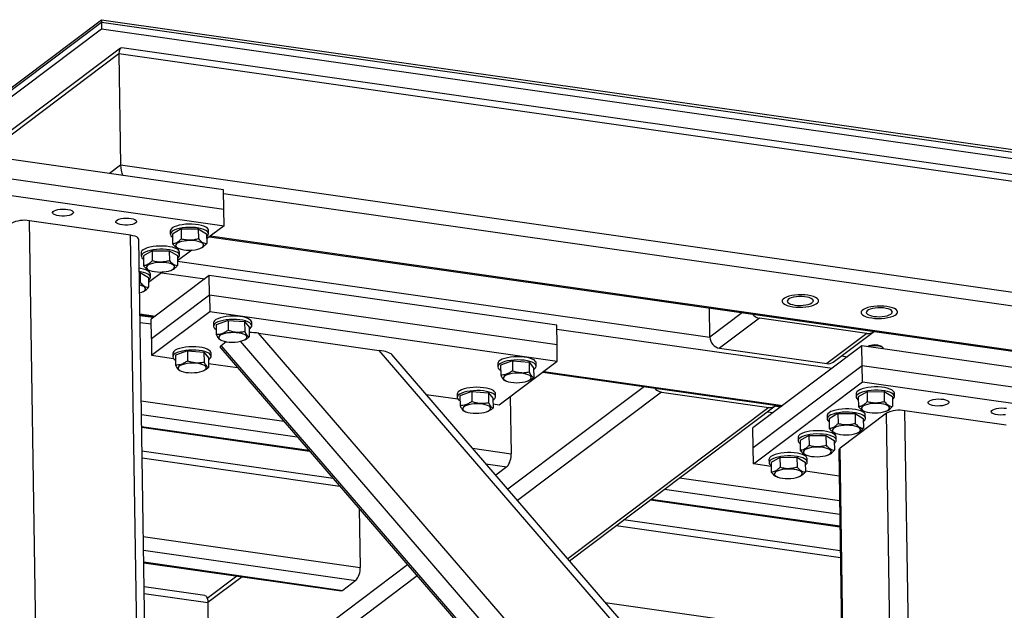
# Model space of a CAD drawing. Header units: millimetres. Extents: x 5 to 589, y 5 to 415.
# Tile 21 of 71: x 209 to 240, y 342 to 361. Entities that reach past the tile are written whole.
import ezdxf

# ---------------------------------------------------------------- set-up
doc = ezdxf.new("R2010")
doc.units = ezdxf.units.MM
doc.layers.add('TRAIT-FORT', color=4, linetype='Continuous', lineweight=25)

msp = doc.modelspace()

# ---------------------------------------------------------------- linework, layer by layer
at = {"layer": 'TRAIT-FORT', "color": 4, "linetype": 'Continuous', "lineweight": 25}
for p, q in [((170.0654, 329.9345), (211.3584, 360.9976)), ((170.0666, 329.8561), (211.3596, 360.9192)), ((211.3584, 360.9976), (211.3596, 360.9192)), ((211.3584, 360.9976), (294.6399, 349.1317)), ((211.3596, 360.9192), (294.6411, 349.0533)), ((211.3596, 360.9192), (211.3628, 360.7102)), ((211.3596, 360.9192), (290.6032, 349.6286)), ((170.0698, 329.6471), (211.3628, 360.7102)), ((211.3628, 360.7102), (290.6064, 349.4196)), ((211.9131, 359.9038), (171.5481, 329.5388)), ((211.9668, 360.0904), (171.6993, 329.7987)), ((211.9131, 359.9038), (211.9676, 356.3508)), ((297.2141, 347.7502), (211.9131, 359.9038)), ((297.1219, 347.9755), (212.0118, 360.1019)), ((215.2532, 355.5698), (207.6821, 356.6485)), ((211.9676, 356.3508), (211.618, 356.0878)), ((296.3611, 344.3265), (211.9676, 356.3508)), ((215.2628, 354.9428), (207.6918, 356.0215)), ((207.6998, 355.499), (215.2709, 354.4203)), ((215.2628, 354.9428), (215.2532, 355.5698)), ((295.8723, 343.9587), (215.2551, 355.445)), ((215.2709, 354.4203), (215.2628, 354.9428)), ((209.6926, 313.1963), (209.0582, 354.579)), ((212.2885, 354.1187), (209.0582, 354.579)), ((213.5547, 354.257), (213.5563, 354.1525)), ((213.9031, 354.3202), (213.6222, 354.1577)), ((213.6222, 354.1577), (213.627, 353.8445)), ((213.9031, 354.3202), (214.4482, 354.3244)), ((213.9031, 354.3202), (213.9079, 354.007)), ((214.4482, 354.3244), (214.453, 354.0111)), ((214.4482, 354.3244), (214.7125, 354.166)), ((214.7125, 354.166), (214.7173, 353.8528)), ((215.2709, 354.4203), (214.715, 354.0022)), ((214.7784, 354.1713), (214.7768, 354.2758)), ((212.923, 312.736), (212.2885, 354.1187)), ((213.1818, 312.6032), (212.5473, 353.9859)), ((214.8094, 354.0732), (294.2681, 342.752)), ((294.2948, 342.7721), (214.8361, 354.0933)), ((212.6268, 353.559), (212.6284, 353.4545)), ((212.9752, 353.6222), (212.6943, 353.4597)), ((212.9752, 353.6222), (213.5203, 353.6263)), ((212.9752, 353.6222), (212.98, 353.3089)), ((213.5203, 353.6263), (213.5251, 353.313)), ((213.5203, 353.6263), (213.7846, 353.468)), ((214.2424, 353.6466), (213.7871, 353.3041)), ((213.8, 353.7054), (213.8243, 353.6956)), ((213.8505, 353.4732), (213.8489, 353.5777)), ((214.5246, 353.7063), (214.5471, 353.7163)), ((212.6943, 353.4597), (212.6991, 353.1464)), ((213.7846, 353.468), (213.7894, 353.1547)), ((213.7873, 353.2894), (230.792, 350.8666)), ((212.5636, 352.928), (212.5924, 352.9283)), ((212.5924, 352.9283), (212.5972, 352.615)), ((212.5924, 352.9283), (212.8566, 352.7699)), ((213.3145, 352.9486), (212.8592, 352.6061)), ((212.8721, 353.0074), (212.8964, 352.9976)), ((213.2818, 352.924), (214.6574, 352.728)), ((213.5966, 353.0083), (213.6191, 353.0182)), ((212.5685, 352.6085), (212.5972, 352.615)), ((212.8566, 352.7699), (212.8614, 352.4567)), ((212.9225, 352.7752), (212.9209, 352.8797)), ((214.7966, 352.8328), (212.9407, 351.4367)), ((214.8062, 352.2057), (214.7966, 352.8328)), ((225.9008, 351.2506), (214.7966, 352.8328)), ((212.6687, 352.3102), (212.6912, 352.3202)), ((214.8062, 352.2057), (212.9503, 350.8097)), ((225.9105, 350.6236), (214.8062, 352.2057)), ((214.8062, 352.2057), (214.8142, 351.6832)), ((212.9583, 350.2871), (214.8142, 351.6832)), ((214.8142, 351.6832), (225.9185, 350.1011)), ((230.792, 350.8666), (230.7777, 351.798)), ((231.8308, 351.648), (230.792, 350.8666)), ((212.5837, 351.6121), (213.0799, 351.5414)), ((212.5841, 351.5881), (213.0532, 351.5213)), ((213.0126, 351.4907), (212.5847, 351.5517)), ((212.5879, 351.3391), (212.943, 351.2885)), ((212.9503, 350.8097), (212.9407, 351.4367)), ((214.9343, 351.3206), (214.9359, 351.2161)), ((215.4007, 351.4018), (215.0189, 351.2645)), ((215.4007, 351.4018), (215.9287, 351.3628)), ((215.4007, 351.4018), (215.4055, 351.0886)), ((215.9287, 351.3628), (215.9335, 351.0496)), ((215.9287, 351.3628), (216.0749, 351.1865)), ((216.1579, 351.2349), (216.1563, 351.3394)), ((232.3756, 351.4697), (231.0997, 350.5099)), ((235.8078, 350.9807), (232.3756, 351.4697)), ((215.0189, 351.2645), (215.0237, 350.9512)), ((216.0749, 351.1865), (216.0797, 350.8732)), ((225.9105, 350.6236), (225.9008, 351.2506)), ((225.9028, 351.1258), (234.6955, 349.873)), ((234.7275, 350.068), (236.0034, 351.0278)), ((212.9503, 350.8097), (212.9583, 350.2871)), ((215.152, 350.7803), (215.2038, 350.7592)), ((215.1801, 350.6037), (215.3387, 350.723)), ((234.9815, 328.4907), (215.7939, 350.7346)), ((215.9041, 350.7699), (215.925, 350.7792)), ((235.2819, 329.0779), (216.3775, 350.9935)), ((216.3775, 350.9935), (220.2321, 350.4443)), ((235.8078, 350.9807), (234.5319, 350.0209)), ((214.1016, 350.4246), (213.7198, 350.2872)), ((214.1016, 350.4246), (214.6296, 350.3856)), ((214.1016, 350.4246), (214.1064, 350.1113)), ((214.6296, 350.3856), (214.6344, 350.0723)), ((214.6296, 350.3856), (214.7758, 350.2092)), ((215.1671, 350.5189), (234.5665, 328.0295)), ((234.6646, 328.0155), (215.1801, 350.6037)), ((235.2207, 333.0682), (220.2321, 350.4443)), ((225.9185, 350.1011), (225.9105, 350.6236)), ((231.0997, 350.5099), (234.5319, 350.0209)), ((235.6467, 350.5885), (232.1669, 347.9709)), ((235.6563, 349.9615), (235.6467, 350.5885)), ((243.2177, 349.5098), (235.6467, 350.5885)), ((236.2599, 350.5745), (236.2733, 350.5651)), ((236.3101, 350.5338), (236.2733, 350.5651)), ((236.3294, 350.4913), (236.3293, 350.5001)), ((212.9583, 350.2871), (213.6567, 350.1876)), ((213.6352, 350.3434), (213.6368, 350.2389)), ((213.7198, 350.2872), (213.7246, 349.974)), ((214.7758, 350.2092), (214.7806, 349.896)), ((214.8588, 350.2576), (214.8572, 350.3621)), ((235.1241, 333.5058), (220.6305, 350.308)), ((224.0626, 348.705), (225.9185, 350.1011)), ((224.486, 350.1074), (224.1042, 349.97)), ((224.486, 350.1074), (225.014, 350.0684)), ((224.486, 350.1074), (224.4908, 349.7941)), ((225.014, 350.0684), (225.0188, 349.7551)), ((225.014, 350.0684), (225.1602, 349.892)), ((234.9933, 350.268), (235.1843, 350.2407)), ((213.8528, 349.803), (213.9047, 349.7819)), ((214.605, 349.7927), (214.6259, 349.8019)), ((214.7786, 350.0278), (215.7046, 349.8959)), ((224.0196, 350.0262), (224.0212, 349.9217)), ((224.1042, 349.97), (224.109, 349.6568)), ((225.1602, 349.892), (225.165, 349.5788)), ((225.2432, 349.9404), (225.2416, 350.0449)), ((225.457, 349.754), (233.0914, 348.6663)), ((225.4837, 349.7741), (233.118, 348.6864)), ((232.1765, 347.3438), (235.6563, 349.9615)), ((235.6643, 349.439), (235.6563, 349.9615)), ((235.6563, 349.9615), (243.2274, 348.8828)), ((224.2373, 349.4858), (224.2891, 349.4647)), ((224.9894, 349.4755), (225.0104, 349.4847)), ((232.1845, 346.8213), (235.6643, 349.439)), ((235.6643, 349.439), (243.2354, 348.3603)), ((223.1869, 349.1301), (222.8051, 348.9928)), ((223.1869, 349.1301), (223.7149, 349.0911)), ((223.1869, 349.1301), (223.1917, 348.8168)), ((228.699, 349.2921), (224.3372, 346.0109)), ((235.8107, 349.1232), (235.5299, 348.9607)), ((235.8107, 349.1232), (236.3559, 349.1273)), ((235.8107, 349.1232), (235.8155, 348.8099)), ((236.3559, 349.1273), (236.3607, 348.8141)), ((236.3559, 349.1273), (236.6202, 348.969)), ((212.6264, 348.831), (217.1831, 348.1818)), ((221.7261, 349.0379), (222.742, 348.8932)), ((222.7205, 349.0489), (222.7221, 348.9444)), ((222.8051, 348.9928), (222.8099, 348.6795)), ((223.7149, 349.0911), (223.7197, 348.7778)), ((223.7149, 349.0911), (223.8611, 348.9148)), ((223.8611, 348.9148), (223.8659, 348.6015)), ((223.9441, 348.9631), (223.9425, 349.0676)), ((224.4149, 348.97), (224.4428, 347.1474)), ((229.2438, 349.1138), (224.6449, 345.6542)), ((229.2438, 349.1138), (232.676, 348.6248)), ((235.4624, 349.06), (235.464, 348.9555)), ((235.5299, 348.9607), (235.5347, 348.6475)), ((236.6202, 348.969), (236.625, 348.6557)), ((236.6861, 348.9742), (236.6845, 349.0787)), ((222.9382, 348.5085), (222.99, 348.4875)), ((223.6903, 348.4982), (223.7112, 348.5075)), ((223.8639, 348.7333), (224.0626, 348.705)), ((232.676, 348.6248), (226.2514, 343.7918)), ((226.3037, 343.7312), (232.8716, 348.6719)), ((233.0507, 348.6357), (232.8596, 348.6629)), ((235.7077, 348.5084), (235.7319, 348.4986)), ((236.4322, 348.5093), (236.4547, 348.5192)), ((237.6572, 307.1363), (237.0227, 348.519)), ((240.2531, 348.0587), (237.0227, 348.519)), ((212.6331, 348.3927), (217.6133, 347.6831)), ((232.6225, 348.4845), (232.8136, 348.4573)), ((234.5344, 348.362), (234.536, 348.2575)), ((234.8828, 348.4251), (234.602, 348.2627)), ((234.602, 348.2627), (234.6068, 347.9494)), ((234.8828, 348.4251), (235.4279, 348.4293)), ((234.8828, 348.4251), (234.8876, 348.1119)), ((236.4333, 348.4369), (234.9487, 347.32)), ((235.4279, 348.4293), (235.4327, 348.116)), ((235.4279, 348.4293), (235.6922, 348.271)), ((235.6922, 348.271), (235.697, 347.9577)), ((235.7581, 348.2762), (235.7565, 348.3807)), ((236.583, 338.6756), (236.4333, 348.4369)), ((212.6388, 348.0183), (217.9807, 347.2572)), ((212.6392, 347.9943), (218.0042, 347.2299)), ((232.1765, 347.3438), (232.1669, 347.9709)), ((233.6065, 347.6639), (233.6081, 347.5594)), ((233.9549, 347.7271), (233.674, 347.5646)), ((233.674, 347.5646), (233.6788, 347.2514)), ((233.9549, 347.7271), (234.5, 347.7312)), ((233.9549, 347.7271), (233.9597, 347.4138)), ((234.5, 347.7312), (234.5048, 347.418)), ((234.5, 347.7312), (234.7643, 347.5729)), ((234.7643, 347.5729), (234.7691, 347.2597)), ((234.7798, 347.8104), (234.804, 347.8005)), ((234.8302, 347.5781), (234.8286, 347.6826)), ((235.5043, 347.8113), (235.5268, 347.8212)), ((223.2047, 347.3238), (224.4428, 347.1474)), ((232.1845, 346.8213), (232.1765, 347.3438)), ((234.9081, 347.2557), (235.0447, 338.3436)), ((235.0858, 338.3746), (234.9487, 347.32)), ((218.7593, 346.3546), (212.651, 347.2249)), ((212.6543, 347.0123), (218.9679, 346.1127)), ((232.6786, 346.9659), (232.6802, 346.8614)), ((233.0269, 347.0291), (232.7461, 346.8666)), ((233.0269, 347.0291), (233.5721, 347.0332)), ((233.0269, 347.0291), (233.0317, 346.7158)), ((233.5721, 347.0332), (233.5769, 346.7199)), ((233.5721, 347.0332), (233.8364, 346.8749)), ((233.8518, 347.1123), (233.8761, 347.1025)), ((233.9023, 346.8801), (233.9007, 346.9846)), ((234.5764, 347.1132), (234.5988, 347.1232)), ((223.6348, 346.8252), (224.3085, 346.7292)), ((224.3085, 346.7292), (223.9501, 346.4597)), ((232.748, 346.7411), (232.1845, 346.8213)), ((232.7461, 346.8666), (232.7509, 346.5533)), ((233.8364, 346.8749), (233.8412, 346.5616)), ((229.8255, 346.3805), (234.9326, 345.6528)), ((232.9239, 346.4143), (232.9481, 346.4044)), ((233.6484, 346.4152), (233.6709, 346.4251)), ((234.9207, 346.4315), (233.8408, 346.5854)), ((229.3367, 346.0128), (234.9393, 345.2145)), ((228.8925, 345.6786), (234.9455, 344.8162)), ((228.9191, 345.6987), (234.9451, 344.8401)), ((219.5888, 345.3929), (219.6176, 343.5176)), ((234.9572, 344.0467), (228.0344, 345.0331)), ((227.7973, 344.8547), (234.9605, 343.8341)), ((212.6927, 344.5042), (219.6176, 343.5176)), ((212.6994, 344.0659), (219.4832, 343.0994)), ((212.7052, 343.6915), (219.0656, 342.7852)), ((212.7055, 343.6675), (219.0138, 342.7687)), ((221.1342, 343.6014), (212.8026, 337.3339)), ((215.6857, 343.2429), (214.736, 342.5285)), ((215.8491, 343.2196), (214.7539, 342.3958)), ((221.4418, 343.2447), (216.7631, 339.7251)), ((214.6617, 342.6211), (212.7173, 342.8981)), ((219.4832, 343.0994), (219.0656, 342.7852)), ((212.7206, 342.6855), (214.7539, 342.3958)), ((214.7539, 342.3958), (214.7923, 339.8877)), ((227.4507, 342.4015), (234.999, 341.326))]:
    msp.add_line(p, q, dxfattribs=at)
at = {"layer": 'TRAIT-FORT', "color": 4, "linetype": 'Continuous', "lineweight": 25, "flags": 128}
for points in [[(210.4307, 354.7986), (210.3866, 354.7739), (210.3262, 354.7535), (210.2533, 354.7386), (210.1726, 354.7302), (210.0891, 354.7288), (210.008, 354.7345), (209.9344, 354.7469), (209.873, 354.7653), (209.8276, 354.7885), (209.801, 354.8151), (209.795, 354.8433), (209.81, 354.8714), (209.8448, 354.8976), (209.8975, 354.9204), (209.9647, 354.9382), (210.0421, 354.9499), (210.1249, 354.9548), (210.2078, 354.9527), (210.2858, 354.9435), (210.3538, 354.928), (210.4077, 354.907), (210.4439, 354.8819), (210.4603, 354.8543), (210.4558, 354.826), (210.4307, 354.7986)], [(212.4497, 354.5109), (212.4055, 354.4862), (212.3451, 354.4658), (212.2723, 354.4509), (212.1916, 354.4425), (212.108, 354.4411), (212.0269, 354.4468), (211.9533, 354.4593), (211.8919, 354.4777), (211.8465, 354.5009), (211.82, 354.5274), (211.814, 354.5556), (211.8289, 354.5837), (211.8638, 354.61), (211.9165, 354.6327), (211.9836, 354.6505), (212.061, 354.6622), (212.1438, 354.6672), (212.2268, 354.665), (212.3047, 354.6558), (212.3728, 354.6403), (212.4266, 354.6193), (212.4629, 354.5943), (212.4793, 354.5667), (212.4748, 354.5383), (212.4497, 354.5109)], [(214.7768, 354.2758), (214.7681, 354.3094), (214.7402, 354.345), (214.6937, 354.378), (214.6303, 354.4075), (214.5519, 354.4324), (214.4612, 354.452), (214.3609, 354.4656), (214.2544, 354.4729), (214.145, 354.4735), (214.0363, 354.4674), (213.9317, 354.4549), (213.8347, 354.4363), (213.7483, 354.4122), (213.6754, 354.3835), (213.6181, 354.351), (213.5785, 354.3158), (213.5578, 354.279), (213.5547, 354.257)], [(214.7784, 354.1679), (214.7698, 354.2049), (214.7418, 354.2405), (214.6953, 354.2735), (214.6319, 354.303), (214.5535, 354.3279), (214.4628, 354.3475), (214.3625, 354.3611), (214.256, 354.3684), (214.1466, 354.369), (214.0379, 354.3629), (213.9333, 354.3504), (213.8363, 354.3318), (213.7499, 354.3077), (213.677, 354.279), (213.6198, 354.2465), (213.5801, 354.2113), (213.5594, 354.1745), (213.5582, 354.1373), (213.5766, 354.1009), (213.614, 354.0664), (213.6237, 354.0598)], [(212.5473, 353.9859), (212.5418, 354.0089), (212.5197, 354.0372), (212.4816, 354.0632), (212.4289, 354.0861), (212.3637, 354.1048), (212.2885, 354.1187)], [(214.5653, 353.8753), (214.5115, 353.9006), (214.443, 353.9214), (214.3626, 353.9367), (214.2739, 353.9459), (214.1809, 353.9485), (214.0874, 353.9445), (213.9978, 353.934), (213.9157, 353.9174), (213.845, 353.8956), (213.7885, 353.8694), (213.7489, 353.84), (213.7278, 353.8087), (213.7261, 353.7768), (213.744, 353.7458), (213.7806, 353.717), (213.8344, 353.6916), (213.903, 353.6709), (213.9834, 353.6555), (214.072, 353.6464), (214.1651, 353.6438), (214.2585, 353.6478), (214.3482, 353.6583), (214.4302, 353.6749), (214.501, 353.6967), (214.5575, 353.7229), (214.5971, 353.7523), (214.6182, 353.7836), (214.6198, 353.8155), (214.602, 353.8465), (214.5653, 353.8753)], [(213.8489, 353.5777), (213.8402, 353.6113), (213.8122, 353.6469), (213.7658, 353.68), (213.7023, 353.7094), (213.624, 353.7344), (213.5332, 353.754), (213.433, 353.7676), (213.3264, 353.7748), (213.2171, 353.7754), (213.1083, 353.7693), (213.0038, 353.7568), (212.9068, 353.7382), (212.8204, 353.7142), (212.7474, 353.6855), (212.6902, 353.653), (212.6506, 353.6177), (212.6299, 353.5809), (212.6268, 353.559)], [(213.8505, 353.4699), (213.8418, 353.5068), (213.8138, 353.5424), (213.7674, 353.5755), (213.7039, 353.6049), (213.6256, 353.6299), (213.5348, 353.6495), (213.4346, 353.6631), (213.328, 353.6703), (213.2187, 353.6709), (213.1099, 353.6648), (213.0054, 353.6523), (212.9084, 353.6337), (212.822, 353.6097), (212.749, 353.581), (212.6918, 353.5485), (212.6522, 353.5132), (212.6315, 353.4764), (212.6303, 353.4392), (212.6487, 353.4028), (212.6861, 353.3684), (212.6958, 353.3617)], [(213.6374, 353.1772), (213.5836, 353.2026), (213.515, 353.2234), (213.4347, 353.2387), (213.346, 353.2478), (213.2529, 353.2505), (213.1595, 353.2464), (213.0698, 353.2359), (212.9878, 353.2194), (212.917, 353.1975), (212.8606, 353.1713), (212.8209, 353.1419), (212.7998, 353.1106), (212.7982, 353.0788), (212.8161, 353.0478), (212.8527, 353.0189), (212.9065, 352.9936), (212.9751, 352.9728), (213.0554, 352.9575), (213.1441, 352.9483), (213.2372, 352.9457), (213.3306, 352.9498), (213.4203, 352.9603), (213.5023, 352.9768), (213.5731, 352.9987), (213.6295, 353.0249), (213.6692, 353.0542), (213.6903, 353.0856), (213.6919, 353.1174), (213.674, 353.1484), (213.6374, 353.1772)], [(212.9209, 352.8797), (212.9123, 352.9133), (212.8843, 352.9489), (212.8378, 352.9819), (212.7744, 353.0114), (212.6961, 353.0363), (212.6053, 353.0559), (212.5615, 353.0628)], [(212.9225, 352.7718), (212.9139, 352.8088), (212.8859, 352.8444), (212.8394, 352.8774), (212.776, 352.9069), (212.6977, 352.9318), (212.6069, 352.9514), (212.5631, 352.9583)], [(212.5735, 352.2786), (212.5744, 352.2788), (212.6451, 352.3006), (212.7016, 352.3268), (212.7412, 352.3562), (212.7623, 352.3875), (212.764, 352.4194), (212.7461, 352.4504), (212.7095, 352.4792)], [(233.4367, 351.8373), (233.5383, 351.8265), (233.6446, 351.8223), (233.7522, 351.8249), (233.8574, 351.8342), (233.9565, 351.8498), (234.0462, 351.8712), (234.1234, 351.8977), (234.1856, 351.9284), (234.2305, 351.9622), (234.2567, 351.998), (234.2633, 352.0346), (234.25, 352.0707), (234.2174, 352.105), (234.1664, 352.1365), (234.0989, 352.1641), (234.0171, 352.1867), (233.9239, 352.2037), (233.8224, 352.2145), (233.716, 352.2186), (233.6084, 352.216), (233.5033, 352.2068), (233.4042, 352.1912), (233.3145, 352.1698), (233.2372, 352.1433), (233.1751, 352.1126), (233.1301, 352.0788), (233.1039, 352.043), (233.0973, 352.0064), (233.1106, 351.9703), (233.1433, 351.9359), (233.1942, 351.9044), (233.2617, 351.8769), (233.3435, 351.8542), (233.4367, 351.8373)], [(233.9239, 352.2037), (233.8224, 352.2145), (233.716, 352.2186), (233.6084, 352.216), (233.5033, 352.2068), (233.4042, 352.1912), (233.3145, 352.1698), (233.2372, 352.1433), (233.1751, 352.1126), (233.1301, 352.0788), (233.1039, 352.043), (233.0973, 352.0064), (233.1106, 351.9703), (233.1433, 351.9359), (233.1942, 351.9044), (233.2617, 351.8769), (233.3435, 351.8542), (233.4367, 351.8373), (233.5383, 351.8265), (233.6446, 351.8223), (233.7522, 351.8249), (233.8574, 351.8342), (233.9565, 351.8498), (234.0462, 351.8712), (234.1234, 351.8977), (234.1856, 351.9284), (234.2305, 351.9622), (234.2567, 351.998), (234.2633, 352.0346), (234.25, 352.0707), (234.2174, 352.105), (234.1664, 352.1365), (234.0989, 352.1641), (234.0171, 352.1867), (233.9239, 352.2037)], [(233.5063, 351.8896), (233.5918, 351.8811), (233.6814, 351.8791), (233.7709, 351.8837), (233.8562, 351.8946), (233.9333, 351.9115), (233.9985, 351.9335), (234.0489, 351.9595), (234.082, 351.9884), (234.0964, 352.0188), (234.0913, 352.0493), (234.067, 352.0784), (234.0246, 352.1048), (233.9661, 352.1273), (233.8942, 352.1448), (233.8124, 352.1564), (233.7243, 352.1617), (233.6342, 352.1604), (233.5463, 352.1526), (233.4646, 352.1386), (233.3931, 352.119), (233.3349, 352.0949), (233.2929, 352.0673), (233.269, 352.0374), (233.2644, 352.0068), (233.2792, 351.9769), (233.3127, 351.9489), (233.3635, 351.9243), (233.429, 351.9043), (233.5063, 351.8896)], [(235.9604, 351.4777), (236.062, 351.4669), (236.1683, 351.4628), (236.2759, 351.4654), (236.381, 351.4746), (236.4802, 351.4902), (236.5699, 351.5116), (236.6471, 351.5381), (236.7093, 351.5688), (236.7542, 351.6026), (236.7804, 351.6384), (236.787, 351.675), (236.7737, 351.7111), (236.7411, 351.7455), (236.6901, 351.777), (236.6226, 351.8045), (236.5408, 351.8272), (236.4476, 351.8442), (236.3461, 351.8549), (236.2397, 351.8591), (236.1321, 351.8565), (236.027, 351.8472), (235.9279, 351.8316), (235.8382, 351.8102), (235.7609, 351.7837), (235.6988, 351.753), (235.6538, 351.7192), (235.6276, 351.6834), (235.621, 351.6468), (235.6343, 351.6107), (235.667, 351.5764), (235.7179, 351.5449), (235.7854, 351.5173), (235.8672, 351.4947), (235.9604, 351.4777)], [(236.4476, 351.8442), (236.3461, 351.8549), (236.2397, 351.8591), (236.1321, 351.8565), (236.027, 351.8472), (235.9279, 351.8316), (235.8382, 351.8102), (235.7609, 351.7837), (235.6988, 351.753), (235.6538, 351.7192), (235.6276, 351.6834), (235.621, 351.6468), (235.6343, 351.6107), (235.667, 351.5764), (235.7179, 351.5449), (235.7854, 351.5173), (235.8672, 351.4947), (235.9604, 351.4777), (236.062, 351.4669), (236.1683, 351.4628), (236.2759, 351.4654), (236.381, 351.4746), (236.4802, 351.4902), (236.5699, 351.5116), (236.6471, 351.5381), (236.7093, 351.5688), (236.7542, 351.6026), (236.7804, 351.6384), (236.787, 351.675), (236.7737, 351.7111), (236.7411, 351.7455), (236.6901, 351.777), (236.6226, 351.8045), (236.5408, 351.8272), (236.4476, 351.8442)], [(236.03, 351.53), (236.1155, 351.5215), (236.2051, 351.5195), (236.2946, 351.5241), (236.3799, 351.5351), (236.457, 351.552), (236.5222, 351.5739), (236.5726, 351.6), (236.6057, 351.6289), (236.6201, 351.6593), (236.615, 351.6897), (236.5907, 351.7188), (236.5483, 351.7453), (236.4898, 351.7677), (236.4179, 351.7852), (236.3361, 351.7969), (236.248, 351.8022), (236.1579, 351.8009), (236.07, 351.793), (235.9883, 351.779), (235.9167, 351.7595), (235.8586, 351.7353), (235.8166, 351.7077), (235.7927, 351.6779), (235.7881, 351.6473), (235.8029, 351.6173), (235.8364, 351.5894), (235.8872, 351.5648), (235.9527, 351.5447), (236.03, 351.53)], [(216.1563, 351.3394), (216.1524, 351.3618), (216.1303, 351.3979), (216.0893, 351.4318), (216.0309, 351.4625), (215.9569, 351.4889), (215.8696, 351.5102), (215.772, 351.5257), (215.667, 351.5349), (215.5581, 351.5376), (215.4488, 351.5335), (215.3426, 351.523), (215.243, 351.5062), (215.153, 351.4837), (215.0757, 351.4563), (215.0134, 351.4249), (214.9682, 351.3904), (214.9416, 351.354), (214.9343, 351.3206)], [(216.1396, 351.1831), (216.1566, 351.2201), (216.154, 351.2573), (216.1319, 351.2934), (216.0909, 351.3273), (216.0325, 351.358), (215.9585, 351.3844), (215.8712, 351.4057), (215.7736, 351.4212), (215.6686, 351.4304), (215.5597, 351.4331), (215.4504, 351.429), (215.3442, 351.4185), (215.2446, 351.4017), (215.1546, 351.3792), (215.0773, 351.3518), (215.015, 351.3204), (214.9698, 351.2859), (214.9432, 351.2495), (214.936, 351.2122), (214.9485, 351.1755), (214.9801, 351.1403), (215.0212, 351.1126)], [(215.9846, 350.9064), (215.9502, 350.9356), (215.8983, 350.9614), (215.8314, 350.9828), (215.7523, 350.9988), (215.6644, 351.0087), (215.5716, 351.0121), (215.478, 351.0089), (215.3877, 350.9991), (215.3046, 350.9833), (215.2323, 350.962), (215.174, 350.9363), (215.1322, 350.9072), (215.1088, 350.8761), (215.1048, 350.8442), (215.1204, 350.813), (215.1548, 350.7839), (215.2067, 350.7581), (215.2736, 350.7367), (215.3528, 350.7207), (215.4406, 350.7107), (215.5334, 350.7073), (215.627, 350.7106), (215.7173, 350.7203), (215.8005, 350.7362), (215.8728, 350.7574), (215.9311, 350.7832), (215.9728, 350.8122), (215.9962, 350.8434), (216.0002, 350.8753), (215.9846, 350.9064)], [(216.0758, 351.1288), (216.1036, 351.1475), (216.1396, 351.1831)], [(214.8572, 350.3621), (214.8533, 350.3845), (214.8312, 350.4206), (214.7902, 350.4546), (214.7318, 350.4852), (214.6578, 350.5116), (214.5705, 350.5329), (214.4729, 350.5485), (214.3679, 350.5577), (214.259, 350.5603), (214.1497, 350.5563), (214.0435, 350.5457), (213.9439, 350.5289), (213.8539, 350.5065), (213.7766, 350.4791), (213.7143, 350.4476), (213.6691, 350.4131), (213.6425, 350.3767), (213.6352, 350.3434)], [(214.8405, 350.2059), (214.8575, 350.2428), (214.8549, 350.28), (214.8328, 350.3161), (214.7918, 350.3501), (214.7334, 350.3807), (214.6594, 350.4071), (214.5721, 350.4284), (214.4745, 350.444), (214.3695, 350.4532), (214.2606, 350.4558), (214.1513, 350.4518), (214.0451, 350.4412), (213.9455, 350.4244), (213.8555, 350.402), (213.7782, 350.3746), (213.7159, 350.3431), (213.6707, 350.3086), (213.6441, 350.2722), (213.6369, 350.235), (213.6493, 350.1982), (213.681, 350.163), (213.7221, 350.1353)], [(236.3293, 350.5001), (236.3218, 350.5212), (236.2945, 350.5448)], [(214.7767, 350.1515), (214.8045, 350.1703), (214.8405, 350.2059)], [(225.2416, 350.0449), (225.2377, 350.0673), (225.2156, 350.1034), (225.1746, 350.1374), (225.1162, 350.168), (225.0422, 350.1944), (224.9549, 350.2157), (224.8573, 350.2313), (224.7523, 350.2405), (224.6434, 350.2431), (224.5341, 350.2391), (224.4279, 350.2285), (224.3283, 350.2117), (224.2383, 350.1893), (224.161, 350.1619), (224.0987, 350.1304), (224.0536, 350.0959), (224.0269, 350.0595), (224.0196, 350.0262)], [(225.2249, 349.8887), (225.2419, 349.9256), (225.2393, 349.9628), (225.2172, 349.9989), (225.1762, 350.0329), (225.1178, 350.0635), (225.0438, 350.0899), (224.9565, 350.1112), (224.8589, 350.1268), (224.7539, 350.136), (224.645, 350.1386), (224.5357, 350.1346), (224.4295, 350.124), (224.3299, 350.1072), (224.2399, 350.0848), (224.1626, 350.0574), (224.1003, 350.0259), (224.0552, 349.9914), (224.0285, 349.955), (224.0213, 349.9178), (224.0338, 349.881), (224.0654, 349.8458), (224.1065, 349.8181)], [(214.6855, 349.9292), (214.6511, 349.9583), (214.5992, 349.9841), (214.5323, 350.0055), (214.4531, 350.0215), (214.3653, 350.0315), (214.2725, 350.0349), (214.1789, 350.0316), (214.0886, 350.0219), (214.0054, 350.006), (213.9331, 349.9848), (213.8748, 349.959), (213.8331, 349.93), (213.8097, 349.8988), (213.8057, 349.8669), (213.8213, 349.8358), (213.8557, 349.8066), (213.9076, 349.7808), (213.9745, 349.7594), (214.0537, 349.7434), (214.1415, 349.7335), (214.2343, 349.7301), (214.3279, 349.7333), (214.4182, 349.7431), (214.5014, 349.7589), (214.5737, 349.7802), (214.632, 349.8059), (214.6737, 349.835), (214.6971, 349.8661), (214.7011, 349.898), (214.6855, 349.9292)], [(225.1611, 349.8343), (225.1889, 349.8531), (225.2249, 349.8887)], [(225.0699, 349.612), (225.0355, 349.6411), (224.9836, 349.6669), (224.9167, 349.6883), (224.8376, 349.7043), (224.7497, 349.7143), (224.6569, 349.7177), (224.5633, 349.7144), (224.473, 349.7047), (224.3899, 349.6888), (224.3176, 349.6676), (224.2593, 349.6418), (224.2175, 349.6128), (224.1941, 349.5816), (224.1901, 349.5497), (224.2057, 349.5186), (224.2401, 349.4894), (224.292, 349.4636), (224.3589, 349.4422), (224.4381, 349.4262), (224.5259, 349.4163), (224.6187, 349.4129), (224.7123, 349.4161), (224.8026, 349.4259), (224.8858, 349.4417), (224.9581, 349.463), (225.0164, 349.4887), (225.0581, 349.5178), (225.0815, 349.5489), (225.0855, 349.5808), (225.0699, 349.612)], [(223.9425, 349.0676), (223.9386, 349.09), (223.9165, 349.1262), (223.8755, 349.1601), (223.8171, 349.1908), (223.7431, 349.2172), (223.6558, 349.2385), (223.5582, 349.254), (223.4532, 349.2632), (223.3443, 349.2658), (223.235, 349.2618), (223.1288, 349.2512), (223.0292, 349.2344), (222.9392, 349.212), (222.8619, 349.1846), (222.7996, 349.1532), (222.7544, 349.1187), (222.7278, 349.0822), (222.7205, 349.0489)], [(223.9258, 348.9114), (223.9428, 348.9484), (223.9402, 348.9855), (223.9181, 349.0216), (223.8771, 349.0556), (223.8187, 349.0863), (223.7447, 349.1127), (223.6574, 349.134), (223.5598, 349.1495), (223.4548, 349.1587), (223.3459, 349.1613), (223.2366, 349.1573), (223.1304, 349.1467), (223.0308, 349.1299), (222.9408, 349.1075), (222.8635, 349.0801), (222.8012, 349.0487), (222.756, 349.0142), (222.7294, 348.9777), (222.7222, 348.9405), (222.7347, 348.9037), (222.7663, 348.8686), (222.8074, 348.8409)], [(236.6845, 349.0787), (236.6758, 349.1124), (236.6478, 349.1479), (236.6013, 349.181), (236.5379, 349.2105), (236.4596, 349.2354), (236.3688, 349.255), (236.2685, 349.2686), (236.162, 349.2758), (236.0526, 349.2764), (235.9439, 349.2704), (235.8394, 349.2578), (235.7424, 349.2393), (235.656, 349.2152), (235.583, 349.1865), (235.5258, 349.154), (235.4862, 349.1188), (235.4655, 349.082), (235.4624, 349.06)], [(236.686, 348.9709), (236.6774, 349.0079), (236.6494, 349.0434), (236.6029, 349.0765), (236.5395, 349.106), (236.4612, 349.1309), (236.3704, 349.1505), (236.2701, 349.1641), (236.1636, 349.1713), (236.0542, 349.1719), (235.9455, 349.1659), (235.841, 349.1533), (235.744, 349.1347), (235.6576, 349.1107), (235.5846, 349.082), (235.5274, 349.0495), (235.4878, 349.0143), (235.4671, 348.9775), (235.4659, 348.9403), (235.4843, 348.9038), (235.5216, 348.8694), (235.5314, 348.8628)], [(223.862, 348.857), (223.8898, 348.8758), (223.9258, 348.9114)], [(238.3952, 348.7386), (238.3511, 348.7139), (238.2907, 348.6935), (238.2179, 348.6786), (238.1371, 348.6702), (238.0536, 348.6688), (237.9725, 348.6745), (237.8989, 348.6869), (237.8375, 348.7053), (237.7921, 348.7285), (237.7656, 348.7551), (237.7596, 348.7833), (237.7745, 348.8114), (237.8094, 348.8376), (237.862, 348.8604), (237.9292, 348.8782), (238.0066, 348.8899), (238.0894, 348.8948), (238.1724, 348.8926), (238.2503, 348.8835), (238.3183, 348.868), (238.3722, 348.847), (238.4084, 348.8219), (238.4248, 348.7943), (238.4203, 348.766), (238.3952, 348.7386)], [(223.7708, 348.6347), (223.7364, 348.6639), (223.6845, 348.6897), (223.6176, 348.7111), (223.5385, 348.7271), (223.4506, 348.737), (223.3578, 348.7404), (223.2642, 348.7372), (223.1739, 348.7274), (223.0908, 348.7115), (223.0185, 348.6903), (222.9601, 348.6646), (222.9184, 348.6355), (222.895, 348.6043), (222.891, 348.5725), (222.9066, 348.5413), (222.941, 348.5122), (222.9929, 348.4863), (223.0598, 348.4649), (223.139, 348.4489), (223.2268, 348.439), (223.3196, 348.4356), (223.4132, 348.4388), (223.5035, 348.4486), (223.5867, 348.4645), (223.659, 348.4857), (223.7173, 348.5114), (223.759, 348.5405), (223.7824, 348.5717), (223.7864, 348.6035), (223.7708, 348.6347)], [(235.7565, 348.3807), (235.7479, 348.4143), (235.7199, 348.4499), (235.6734, 348.4829), (235.61, 348.5124), (235.5316, 348.5373), (235.4409, 348.5569), (235.3406, 348.5706), (235.2341, 348.5778), (235.1247, 348.5784), (235.016, 348.5723), (234.9114, 348.5598), (234.8144, 348.5412), (234.728, 348.5172), (234.6551, 348.4884), (234.5979, 348.4559), (234.5583, 348.4207), (234.5375, 348.3839), (234.5344, 348.362)], [(236.473, 348.6783), (236.4192, 348.7036), (236.3506, 348.7244), (236.2702, 348.7397), (236.1816, 348.7489), (236.0885, 348.7515), (235.9951, 348.7475), (235.9054, 348.7369), (235.8234, 348.7204), (235.7526, 348.6985), (235.6962, 348.6723), (235.6565, 348.643), (235.6354, 348.6116), (235.6338, 348.5798), (235.6517, 348.5488), (235.6883, 348.52), (235.7421, 348.4946), (235.8106, 348.4738), (235.891, 348.4585), (235.9797, 348.4494), (236.0728, 348.4467), (236.1662, 348.4508), (236.2559, 348.4613), (236.3379, 348.4778), (236.4087, 348.4997), (236.4651, 348.5259), (236.5047, 348.5553), (236.5258, 348.5866), (236.5275, 348.6184), (236.5096, 348.6494), (236.473, 348.6783)], [(240.2368, 348.3909), (240.1561, 348.3825), (240.0725, 348.3811), (239.9914, 348.3868), (239.9179, 348.3993), (239.8564, 348.4177), (239.811, 348.4409), (239.7845, 348.4674), (239.7785, 348.4956), (239.7934, 348.5237), (239.8283, 348.55), (239.881, 348.5727), (239.9481, 348.5905), (240.0255, 348.6022), (240.1083, 348.6072), (240.1913, 348.605), (240.2693, 348.5958)], [(235.7581, 348.2729), (235.7495, 348.3098), (235.7215, 348.3454), (235.675, 348.3784), (235.6116, 348.4079), (235.5332, 348.4328), (235.4425, 348.4524), (235.3422, 348.4661), (235.2357, 348.4733), (235.1263, 348.4739), (235.0176, 348.4678), (234.913, 348.4553), (234.816, 348.4367), (234.7296, 348.4127), (234.6567, 348.3839), (234.5995, 348.3514), (234.5599, 348.3162), (234.5391, 348.2794), (234.5379, 348.2422), (234.5563, 348.2058), (234.5937, 348.1713), (234.6035, 348.1647)], [(234.8286, 347.6826), (234.8199, 347.7163), (234.7919, 347.7518), (234.7455, 347.7849), (234.6821, 347.8144), (234.6037, 347.8393), (234.5129, 347.8589), (234.4127, 347.8725), (234.3061, 347.8797), (234.1968, 347.8803), (234.0881, 347.8743), (233.9835, 347.8617), (233.8865, 347.8432), (233.8001, 347.8191), (233.7271, 347.7904), (233.6699, 347.7579), (233.6303, 347.7227), (233.6096, 347.6859), (233.6065, 347.6639)], [(235.545, 347.9802), (235.4913, 348.0056), (235.4227, 348.0263), (235.3423, 348.0417), (235.2536, 348.0508), (235.1606, 348.0534), (235.0672, 348.0494), (234.9775, 348.0389), (234.8954, 348.0223), (234.8247, 348.0005), (234.7682, 347.9743), (234.7286, 347.9449), (234.7075, 347.9136), (234.7058, 347.8817), (234.7237, 347.8507), (234.7603, 347.8219), (234.8141, 347.7966), (234.8827, 347.7758), (234.9631, 347.7605), (235.0517, 347.7513), (235.1448, 347.7487), (235.2382, 347.7527), (235.3279, 347.7632), (235.4099, 347.7798), (235.4807, 347.8016), (235.5372, 347.8278), (235.5768, 347.8572), (235.5979, 347.8885), (235.5996, 347.9204), (235.5817, 347.9514), (235.545, 347.9802)], [(234.8302, 347.5748), (234.8215, 347.6118), (234.7935, 347.6473), (234.7471, 347.6804), (234.6837, 347.7099), (234.6053, 347.7348), (234.5145, 347.7544), (234.4143, 347.768), (234.3078, 347.7752), (234.1984, 347.7758), (234.0897, 347.7698), (233.9851, 347.7572), (233.8881, 347.7387), (233.8017, 347.7146), (233.7287, 347.6859), (233.6715, 347.6534), (233.6319, 347.6182), (233.6112, 347.5814), (233.61, 347.5442), (233.6284, 347.5077), (233.6658, 347.4733), (233.6755, 347.4667)], [(234.6171, 347.2822), (234.5633, 347.3075), (234.4948, 347.3283), (234.4144, 347.3436), (234.3257, 347.3528), (234.2326, 347.3554), (234.1392, 347.3514), (234.0495, 347.3408), (233.9675, 347.3243), (233.8967, 347.3024), (233.8403, 347.2763), (233.8007, 347.2469), (233.7795, 347.2156), (233.7779, 347.1837), (233.7958, 347.1527), (233.8324, 347.1239), (233.8862, 347.0985), (233.9548, 347.0777), (234.0351, 347.0624), (234.1238, 347.0533), (234.2169, 347.0506), (234.3103, 347.0547), (234.4, 347.0652), (234.482, 347.0817), (234.5528, 347.1036), (234.6092, 347.1298), (234.6489, 347.1592), (234.67, 347.1905), (234.6716, 347.2223), (234.6537, 347.2533), (234.6171, 347.2822)], [(233.9007, 346.9846), (233.892, 347.0182), (233.864, 347.0538), (233.8175, 347.0869), (233.7541, 347.1163), (233.6758, 347.1413), (233.585, 347.1608), (233.4847, 347.1745), (233.3782, 347.1817), (233.2688, 347.1823), (233.1601, 347.1762), (233.0556, 347.1637), (232.9586, 347.1451), (232.8722, 347.1211), (232.7992, 347.0923), (232.742, 347.0598), (232.7024, 347.0246), (232.6817, 346.9878), (232.6786, 346.9659)], [(233.9022, 346.8768), (233.8936, 346.9137), (233.8656, 346.9493), (233.8191, 346.9824), (233.7557, 347.0118), (233.6774, 347.0367), (233.5866, 347.0563), (233.4863, 347.07), (233.3798, 347.0772), (233.2704, 347.0778), (233.1617, 347.0717), (233.0572, 347.0592), (232.9602, 347.0406), (232.8738, 347.0166), (232.8008, 346.9878), (232.7436, 346.9553), (232.704, 346.9201), (232.6833, 346.8833), (232.6821, 346.8461), (232.7005, 346.8097), (232.7378, 346.7752), (232.7476, 346.7686)], [(233.6892, 346.5841), (233.6354, 346.6095), (233.5668, 346.6303), (233.4864, 346.6456), (233.3978, 346.6547), (233.3047, 346.6573), (233.2113, 346.6533), (233.1216, 346.6428), (233.0396, 346.6262), (232.9688, 346.6044), (232.9124, 346.5782), (232.8727, 346.5488), (232.8516, 346.5175), (232.85, 346.4857), (232.8679, 346.4546), (232.9045, 346.4258), (232.9583, 346.4005), (233.0268, 346.3797), (233.1072, 346.3644), (233.1959, 346.3552), (233.289, 346.3526), (233.3824, 346.3566), (233.4721, 346.3672), (233.5541, 346.3837), (233.6249, 346.4055), (233.6813, 346.4317), (233.7209, 346.4611), (233.742, 346.4924), (233.7437, 346.5243), (233.7258, 346.5553), (233.6892, 346.5841)], [(214.6617, 342.6211), (214.6635, 342.6208), (214.688, 342.6099), (214.7097, 342.5868), (214.7278, 342.5523), (214.7415, 342.5078), (214.7503, 342.4549), (214.7539, 342.3958)], [(219.0656, 342.7852), (219.0384, 342.7708), (219.0138, 342.7687)]]:
    msp.add_lwpolyline(points, dxfattribs=at)
at = {"layer": 'TRAIT-FORT', "color": 4, "linetype": 'Continuous', "lineweight": 25}
for centre, radius, start, end in [((208.8859, 353.6591), 0.9359, 79.39116, 116.46504), ((214.6485, 354.1911), 0.1319, 299.70019, 349.88746), ((213.7206, 353.493), 0.1319, 299.70019, 349.88746), ((212.7927, 352.795), 0.1319, 299.70019, 349.88746), ((212.4693, 352.0296), 0.5097, 61.88857, 78.64384), ((232.4336, 351.8236), 0.3586, 218.09904, 260.6784), ((235.8502, 351.2328), 0.2557, 260.45177, 314.30773), ((231.1643, 350.8767), 0.3724, 181.55656, 260.0055), ((236.0591, 350.1231), 0.4941, 66.01788, 117.32136), ((236.0546, 349.9601), 0.632, 67.69854, 108.59282), ((234.5734, 350.2778), 0.2602, 260.8072, 306.28908), ((229.3019, 349.4676), 0.3586, 218.09904, 260.6784), ((236.5562, 348.9941), 0.1319, 299.70019, 349.88746), ((232.7184, 348.8769), 0.2557, 260.45177, 314.30773), ((236.8504, 347.5991), 0.9359, 79.39116, 116.46504), ((235.6282, 348.296), 0.1319, 299.70019, 349.88746), ((234.7003, 347.598), 0.1319, 299.70019, 349.88746), ((234.9863, 347.2513), 0.0784, 118.72091, 176.77604), ((223.8664, 347.1019), 0.5782, 319.86159, 4.51103), ((233.7724, 346.8999), 0.1319, 299.70019, 349.88746), ((219.0412, 343.4721), 0.5782, 319.86159, 4.51103)]:
    msp.add_arc(centre, radius, start, end, dxfattribs=at)
for centre, major_axis, ratio, start_param, end_param in [((212.0768, 359.756), (-0.0887, 0.3448), 0.3991541, 6.119088, 7.3110039), ((212.0768, 359.756), (-0.0887, 0.3448), 0.3991541, 6.119088, 7.3110039), ((212.1313, 356.2029), (-0.0887, 0.3448), 0.3991541, 1.0278186, 2.0001181), ((212.1313, 356.2029), (-0.0887, 0.3448), 0.3991541, 1.0278186, 2.0001181), ((216.1919, 350.8539), (0.6004, -0.0368), 0.2620908, 1.2726154, 1.778545), ((215.7511, 350.5223), (0.6004, -0.0368), 0.2620908, 2.8434117, 3.3918591), ((220.0465, 350.3047), (0.6004, -0.0368), 0.2620908, 0.2502664, 1.2726154)]:
    msp.add_ellipse(centre, major_axis=major_axis, ratio=ratio, start_param=start_param, end_param=end_param, dxfattribs=at)
for points, knots in [([(213.9079, 354.007), (213.8837, 353.9814), (213.8348, 353.9297), (213.7619, 353.879), (213.6919, 353.8511), (213.6488, 353.8467), (213.627, 353.8445)], [0, 0, 0, 0, 0.2646049, 0.5349477, 0.7653431, 1, 1, 1, 1]), ([(213.627, 353.8445), (213.6608, 353.8093), (213.7167, 353.7511), (213.7755, 353.7124), (213.7985, 353.7063), (213.7995, 353.7061)], [0, 0, 0, 0, 0.5947752, 0.9836703, 1, 1, 1, 1]), ([(213.9079, 354.007), (213.9554, 353.9959), (214.0514, 353.9734), (214.1933, 353.966), (214.3285, 353.9795), (214.4113, 354.0005), (214.453, 354.0111)], [0, 0, 0, 0, 0.2646049, 0.5349477, 0.7653431, 1, 1, 1, 1]), ([(214.453, 354.0111), (214.4869, 353.9751), (214.5429, 353.9155), (214.6235, 353.8696), (214.6775, 353.8554), (214.7085, 353.8533), (214.7173, 353.8528)], [0, 0, 0, 0, 0.3855495, 0.6376419, 0.8965462, 1, 1, 1, 1]), ([(214.5459, 353.7189), (214.5598, 353.7245), (214.5955, 353.739), (214.6534, 353.7855), (214.6959, 353.8302), (214.7173, 353.8528)], [0, 0, 0, 0, 0.2389216, 0.6159738, 1, 1, 1, 1]), ([(212.98, 353.3089), (212.9558, 353.2833), (212.9068, 353.2317), (212.834, 353.181), (212.764, 353.153), (212.7209, 353.1486), (212.6991, 353.1464)], [0, 0, 0, 0, 0.2646049, 0.5349477, 0.7653431, 1, 1, 1, 1]), ([(212.98, 353.3089), (213.0275, 353.2978), (213.1235, 353.2754), (213.2653, 353.268), (213.4006, 353.2814), (213.4833, 353.3024), (213.5251, 353.313)], [0, 0, 0, 0, 0.2646049, 0.5349477, 0.7653431, 1, 1, 1, 1]), ([(213.5251, 353.313), (213.559, 353.277), (213.615, 353.2175), (213.6956, 353.1716), (213.7496, 353.1573), (213.7805, 353.1553), (213.7894, 353.1547)], [0, 0, 0, 0, 0.3855495, 0.6376419, 0.8965462, 1, 1, 1, 1]), ([(212.6991, 353.1464), (212.7329, 353.1112), (212.7888, 353.053), (212.8476, 353.0144), (212.8706, 353.0083), (212.8715, 353.008)], [0, 0, 0, 0, 0.5947752, 0.9836703, 1, 1, 1, 1]), ([(213.618, 353.0208), (213.6318, 353.0264), (213.6676, 353.0409), (213.7255, 353.0874), (213.7679, 353.1322), (213.7894, 353.1547)], [0, 0, 0, 0, 0.2389216, 0.6159738, 1, 1, 1, 1]), ([(212.5972, 352.615), (212.631, 352.579), (212.687, 352.5194), (212.7677, 352.4735), (212.8217, 352.4593), (212.8526, 352.4573), (212.8614, 352.4567)], [0, 0, 0, 0, 0.3855495, 0.6376419, 0.8965462, 1, 1, 1, 1]), ([(212.69, 352.3228), (212.7039, 352.3284), (212.7396, 352.3429), (212.7976, 352.3894), (212.84, 352.4341), (212.8614, 352.4567)], [0, 0, 0, 0, 0.2389216, 0.6159738, 1, 1, 1, 1]), ([(215.4055, 351.0886), (215.3725, 351.0652), (215.3059, 351.0179), (215.2068, 350.9737), (215.1117, 350.9521), (215.0532, 350.9515), (215.0237, 350.9512)], [0, 0, 0, 0, 0.26460494, 0.53494775, 0.76534313, 1, 1, 1, 1]), ([(215.4055, 351.0886), (215.4515, 351.0737), (215.5445, 351.0437), (215.6819, 351.0251), (215.8129, 351.0278), (215.893, 351.0423), (215.9335, 351.0496)], [0, 0, 0, 0, 0.2646049, 0.5349477, 0.7653431, 1, 1, 1, 1]), ([(215.9335, 351.0496), (215.9523, 351.0113), (215.9835, 350.9479), (216.0281, 350.8965), (216.0578, 350.8785), (216.0748, 350.8744), (216.0797, 350.8732)], [0, 0, 0, 0, 0.38554949, 0.63764185, 0.89654625, 1, 1, 1, 1]), ([(215.0237, 350.9512), (215.0425, 350.9131), (215.0737, 350.85), (215.117, 350.7987), (215.1402, 350.787), (215.1513, 350.7814)], [0, 0, 0, 0, 0.4436783, 0.7337783, 1, 1, 1, 1]), ([(215.9244, 350.7806), (215.9469, 350.7908), (215.9997, 350.8149), (216.0505, 350.852), (216.0797, 350.8732)], [0, 0, 0, 0, 0.4267651, 1, 1, 1, 1]), ([(214.1064, 350.1113), (214.0734, 350.0879), (214.0068, 350.0407), (213.9077, 349.9965), (213.8126, 349.9748), (213.7541, 349.9742), (213.7246, 349.974)], [0, 0, 0, 0, 0.26460494, 0.53494775, 0.76534313, 1, 1, 1, 1]), ([(214.1064, 350.1113), (214.1524, 350.0965), (214.2454, 350.0664), (214.3828, 350.0478), (214.5138, 350.0506), (214.5939, 350.065), (214.6344, 350.0723)], [0, 0, 0, 0, 0.2646049, 0.5349477, 0.7653431, 1, 1, 1, 1]), ([(214.6344, 350.0723), (214.6532, 350.034), (214.6844, 349.9706), (214.729, 349.9192), (214.7587, 349.9013), (214.7757, 349.8971), (214.7806, 349.896)], [0, 0, 0, 0, 0.38554949, 0.63764185, 0.89654625, 1, 1, 1, 1]), ([(213.7246, 349.974), (213.7434, 349.9358), (213.7746, 349.8727), (213.8179, 349.8214), (213.8411, 349.8097), (213.8522, 349.8041)], [0, 0, 0, 0, 0.4436783, 0.7337783, 1, 1, 1, 1]), ([(214.6253, 349.8033), (214.6478, 349.8135), (214.7006, 349.8376), (214.7514, 349.8747), (214.7806, 349.896)], [0, 0, 0, 0, 0.4267651, 1, 1, 1, 1]), ([(224.4908, 349.7941), (224.4578, 349.7707), (224.3912, 349.7235), (224.2921, 349.6793), (224.197, 349.6576), (224.1385, 349.657), (224.109, 349.6568)], [0, 0, 0, 0, 0.26460494, 0.53494775, 0.76534313, 1, 1, 1, 1]), ([(224.4908, 349.7941), (224.5368, 349.7793), (224.6298, 349.7492), (224.7672, 349.7306), (224.8982, 349.7334), (224.9783, 349.7478), (225.0188, 349.7551)], [0, 0, 0, 0, 0.2646049, 0.5349477, 0.7653431, 1, 1, 1, 1]), ([(225.0188, 349.7551), (225.0376, 349.7168), (225.0688, 349.6534), (225.1134, 349.602), (225.1431, 349.5841), (225.1601, 349.5799), (225.165, 349.5788)], [0, 0, 0, 0, 0.38554949, 0.63764185, 0.89654625, 1, 1, 1, 1]), ([(224.109, 349.6568), (224.1279, 349.6186), (224.159, 349.5555), (224.2023, 349.5042), (224.2255, 349.4925), (224.2366, 349.4869)], [0, 0, 0, 0, 0.4436783, 0.7337783, 1, 1, 1, 1]), ([(225.0097, 349.4861), (225.0322, 349.4963), (225.085, 349.5204), (225.1358, 349.5575), (225.165, 349.5788)], [0, 0, 0, 0, 0.4267651, 1, 1, 1, 1]), ([(223.1917, 348.8168), (223.1587, 348.7935), (223.0921, 348.7462), (222.993, 348.702), (222.8979, 348.6803), (222.8394, 348.6798), (222.8099, 348.6795)], [0, 0, 0, 0, 0.26460494, 0.53494775, 0.76534313, 1, 1, 1, 1]), ([(223.1917, 348.8168), (223.2377, 348.802), (223.3307, 348.772), (223.4681, 348.7534), (223.5991, 348.7561), (223.6792, 348.7705), (223.7197, 348.7778)], [0, 0, 0, 0, 0.2646049, 0.5349477, 0.7653431, 1, 1, 1, 1]), ([(235.8155, 348.8099), (235.7913, 348.7844), (235.7424, 348.7327), (235.6695, 348.682), (235.5995, 348.654), (235.5564, 348.6497), (235.5347, 348.6475)], [0, 0, 0, 0, 0.2646049, 0.5349477, 0.7653431, 1, 1, 1, 1]), ([(235.8155, 348.8099), (235.863, 348.7988), (235.959, 348.7764), (236.1009, 348.769), (236.2362, 348.7825), (236.3189, 348.8035), (236.3607, 348.8141)], [0, 0, 0, 0, 0.2646049, 0.5349477, 0.7653431, 1, 1, 1, 1]), ([(236.3607, 348.8141), (236.3945, 348.7781), (236.4506, 348.7185), (236.5312, 348.6726), (236.5852, 348.6583), (236.6161, 348.6563), (236.625, 348.6557)], [0, 0, 0, 0, 0.3855495, 0.6376419, 0.8965462, 1, 1, 1, 1]), ([(222.8099, 348.6795), (222.8287, 348.6414), (222.8599, 348.5783), (222.9032, 348.527), (222.9264, 348.5153), (222.9375, 348.5097)], [0, 0, 0, 0, 0.4436783, 0.7337783, 1, 1, 1, 1]), ([(223.7106, 348.5088), (223.7331, 348.5191), (223.7859, 348.5431), (223.8367, 348.5802), (223.8659, 348.6015)], [0, 0, 0, 0, 0.4267651, 1, 1, 1, 1]), ([(223.7197, 348.7778), (223.7385, 348.7395), (223.7697, 348.6762), (223.8143, 348.6248), (223.844, 348.6068), (223.861, 348.6027), (223.8659, 348.6015)], [0, 0, 0, 0, 0.38554949, 0.63764185, 0.89654625, 1, 1, 1, 1]), ([(235.5347, 348.6475), (235.5685, 348.6123), (235.6244, 348.5541), (235.6832, 348.5154), (235.7062, 348.5093), (235.7071, 348.5091)], [0, 0, 0, 0, 0.5947752, 0.9836703, 1, 1, 1, 1]), ([(236.4535, 348.5218), (236.4674, 348.5275), (236.5031, 348.542), (236.5611, 348.5884), (236.6035, 348.6332), (236.625, 348.6557)], [0, 0, 0, 0, 0.2389216, 0.6159738, 1, 1, 1, 1]), ([(234.8876, 348.1119), (234.8634, 348.0863), (234.8145, 348.0346), (234.7416, 347.9839), (234.6716, 347.956), (234.6285, 347.9516), (234.6068, 347.9494)], [0, 0, 0, 0, 0.2646049, 0.5349477, 0.7653431, 1, 1, 1, 1]), ([(234.6068, 347.9494), (234.6405, 347.9142), (234.6964, 347.856), (234.7552, 347.8174), (234.7782, 347.8113), (234.7792, 347.811)], [0, 0, 0, 0, 0.5947752, 0.9836703, 1, 1, 1, 1]), ([(234.8876, 348.1119), (234.9351, 348.1008), (235.0311, 348.0783), (235.173, 348.0709), (235.3083, 348.0844), (235.391, 348.1054), (235.4327, 348.116)], [0, 0, 0, 0, 0.2646049, 0.5349477, 0.7653431, 1, 1, 1, 1]), ([(235.4327, 348.116), (235.4666, 348.08), (235.5226, 348.0204), (235.6032, 347.9746), (235.6572, 347.9603), (235.6882, 347.9583), (235.697, 347.9577)], [0, 0, 0, 0, 0.3855495, 0.6376419, 0.8965462, 1, 1, 1, 1]), ([(235.5256, 347.8238), (235.5395, 347.8294), (235.5752, 347.8439), (235.6331, 347.8904), (235.6756, 347.9351), (235.697, 347.9577)], [0, 0, 0, 0, 0.2389216, 0.6159738, 1, 1, 1, 1]), ([(233.9597, 347.4138), (233.9355, 347.3883), (233.8866, 347.3366), (233.8137, 347.2859), (233.7437, 347.258), (233.7006, 347.2536), (233.6788, 347.2514)], [0, 0, 0, 0, 0.2646049, 0.5349477, 0.7653431, 1, 1, 1, 1]), ([(233.6788, 347.2514), (233.7126, 347.2162), (233.7685, 347.158), (233.8273, 347.1193), (233.8503, 347.1132), (233.8512, 347.113)], [0, 0, 0, 0, 0.5947752, 0.9836703, 1, 1, 1, 1]), ([(233.9597, 347.4138), (234.0072, 347.4027), (234.1032, 347.3803), (234.245, 347.3729), (234.3803, 347.3864), (234.4631, 347.4074), (234.5048, 347.418)], [0, 0, 0, 0, 0.2646049, 0.5349477, 0.7653431, 1, 1, 1, 1]), ([(234.5048, 347.418), (234.5387, 347.382), (234.5947, 347.3224), (234.6753, 347.2765), (234.7293, 347.2622), (234.7603, 347.2602), (234.7691, 347.2597)], [0, 0, 0, 0, 0.3855495, 0.6376419, 0.8965462, 1, 1, 1, 1]), ([(234.5977, 347.1258), (234.6115, 347.1314), (234.6473, 347.1459), (234.7052, 347.1924), (234.7477, 347.2371), (234.7691, 347.2597)], [0, 0, 0, 0, 0.2389216, 0.6159738, 1, 1, 1, 1]), ([(233.0317, 346.7158), (233.0075, 346.6902), (232.9586, 346.6386), (232.8857, 346.5878), (232.8157, 346.5599), (232.7726, 346.5555), (232.7509, 346.5533)], [0, 0, 0, 0, 0.2646049, 0.5349477, 0.7653431, 1, 1, 1, 1]), ([(233.0317, 346.7158), (233.0792, 346.7047), (233.1752, 346.6823), (233.3171, 346.6749), (233.4524, 346.6883), (233.5351, 346.7093), (233.5769, 346.7199)], [0, 0, 0, 0, 0.2646049, 0.5349477, 0.7653431, 1, 1, 1, 1]), ([(233.5769, 346.7199), (233.6108, 346.6839), (233.6668, 346.6244), (233.7474, 346.5785), (233.8014, 346.5642), (233.8323, 346.5622), (233.8412, 346.5616)], [0, 0, 0, 0, 0.3855495, 0.6376419, 0.8965462, 1, 1, 1, 1]), ([(232.7509, 346.5533), (232.7847, 346.5181), (232.8406, 346.4599), (232.8994, 346.4213), (232.9224, 346.4152), (232.9233, 346.4149)], [0, 0, 0, 0, 0.5947752, 0.9836703, 1, 1, 1, 1]), ([(233.6697, 346.4277), (233.6836, 346.4333), (233.7193, 346.4478), (233.7773, 346.4943), (233.8197, 346.539), (233.8412, 346.5616)], [0, 0, 0, 0, 0.2389216, 0.6159738, 1, 1, 1, 1])]:
    msp.add_open_spline(points, degree=3, knots=knots, dxfattribs=at)

doc.saveas('drawing.dxf')
